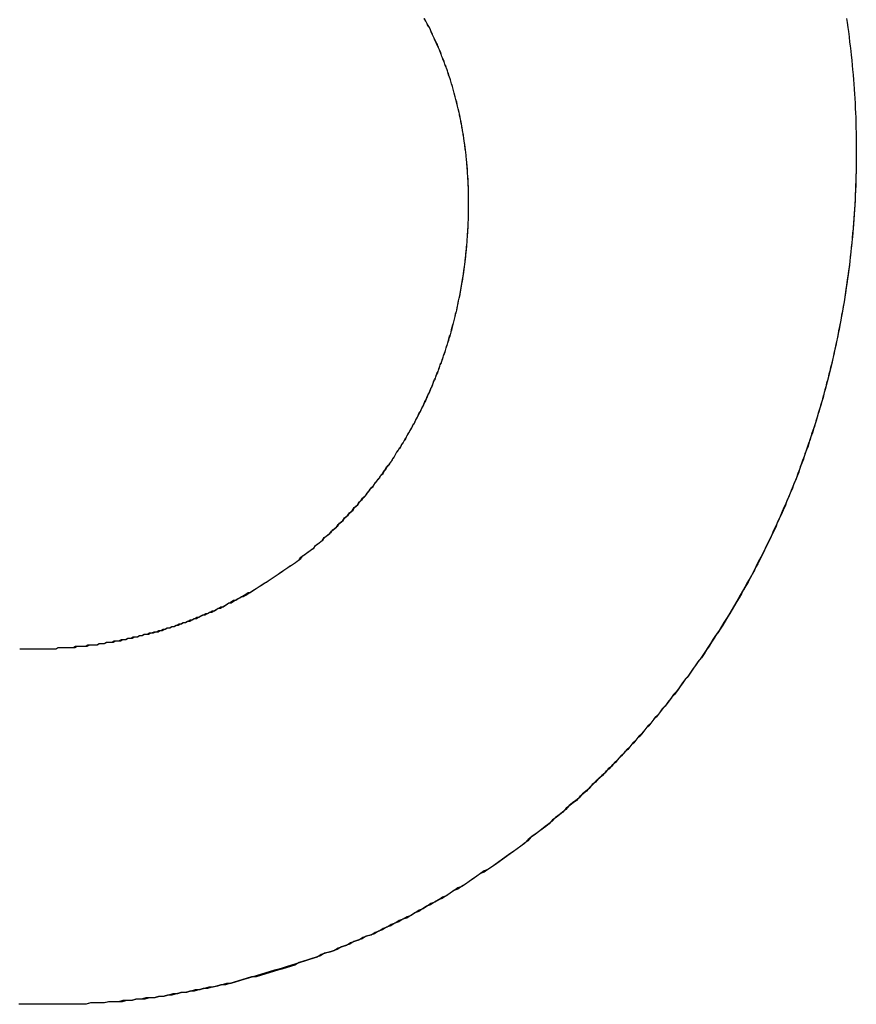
# Model space of a CAD drawing. Extents: x 744 to 2048, y 1140 to 2782.
# Tile 81 of 134: x 900.695 to 901.335, y 2446.446 to 2447.199. Entities that reach past the tile are written whole.
import ezdxf

# ---------------------------------------------------------------- set-up
doc = ezdxf.new("R2010")
doc.units = 0
doc.layers.add('KF_SONA_6_FRONT', color=7, linetype='CONTINUOUS')

# ---------------------------------------------------------------- blocks, each defined once
blk = doc.blocks.new('KF_SONA_6_FRONT')
at = {"layer": 'KF_SONA_6_FRONT'}
for points in [[(3.91281, -179.388, 0), (3.91334, -179.391, 0), (3.91385, -179.395, 0), (3.91434, -179.398, 0), (3.91482, -179.402, 0), (3.91527, -179.406, 0), (3.91571, -179.409, 0), (3.91612, -179.413, 0), (3.91652, -179.416, 0), (3.91689, -179.42, 0), (3.91725, -179.424, 0), (3.91759, -179.427, 0), (3.91791, -179.431, 0), (3.91821, -179.435, 0), (3.91849, -179.438, 0), (3.91875, -179.442, 0), (3.91899, -179.446, 0), (3.91922, -179.449, 0), (3.91942, -179.453, 0), (3.91961, -179.457, 0), (3.91977, -179.46, 0), (3.91992, -179.464, 0), (3.92004, -179.468, 0), (3.92015, -179.472, 0), (3.92024, -179.475, 0), (3.92031, -179.479, 0), (3.92036, -179.483, 0), (3.92039, -179.487, 0), (3.9204, -179.49, 0)], [(3.91281, -179.388, 0), (3.91334, -179.391, 0), (3.91385, -179.395, 0), (3.91435, -179.398, 0), (3.91482, -179.402, 0), (3.91527, -179.406, 0), (3.91571, -179.409, 0), (3.91612, -179.413, 0), (3.91652, -179.416, 0), (3.9169, -179.42, 0), (3.91725, -179.424, 0), (3.91759, -179.427, 0), (3.91791, -179.431, 0), (3.91821, -179.435, 0), (3.91849, -179.438, 0), (3.91875, -179.442, 0), (3.919, -179.446, 0), (3.91922, -179.449, 0), (3.91942, -179.453, 0), (3.91961, -179.457, 0), (3.91977, -179.46, 0), (3.91992, -179.464, 0), (3.92004, -179.468, 0), (3.92015, -179.472, 0), (3.92024, -179.475, 0), (3.92031, -179.479, 0), (3.92036, -179.483, 0), (3.92039, -179.487, 0), (3.9204, -179.49, 0)], [(3.62373, -179.53, 0), (3.62373, -179.528, 0), (3.6237, -179.525, 0), (3.62365, -179.522, 0), (3.62358, -179.52, 0), (3.62349, -179.517, 0), (3.62338, -179.514, 0), (3.62325, -179.511, 0), (3.6231, -179.509, 0), (3.62293, -179.506, 0), (3.62274, -179.503, 0), (3.62253, -179.501, 0), (3.6223, -179.498, 0), (3.62204, -179.496, 0), (3.62177, -179.493, 0), (3.62148, -179.49, 0), (3.62117, -179.488, 0), (3.62083, -179.485, 0), (3.62048, -179.483, 0), (3.6201, -179.48, 0), (3.61971, -179.477, 0), (3.61929, -179.475, 0), (3.61886, -179.472, 0), (3.6184, -179.47, 0), (3.61792, -179.467, 0), (3.61743, -179.465, 0), (3.61691, -179.462, 0), (3.61637, -179.46, 0), (3.61581, -179.457, 0), (3.61524, -179.455, 0), (3.61464, -179.452, 0), (3.61402, -179.45, 0), (3.61338, -179.448, 0), (3.61272, -179.445, 0), (3.61204, -179.443, 0), (3.61134, -179.44, 0), (3.61062, -179.438, 0), (3.60988, -179.435, 0), (3.60912, -179.433, 0), (3.60834, -179.431, 0), (3.60754, -179.428, 0), (3.60672, -179.426, 0), (3.60588, -179.424, 0), (3.60502, -179.421, 0), (3.60414, -179.419, 0), (3.60324, -179.417, 0), (3.60232, -179.414, 0), (3.60138, -179.412, 0), (3.60042, -179.41, 0), (3.59944, -179.408, 0), (3.59844, -179.405, 0), (3.59742, -179.403, 0), (3.59638, -179.401, 0), (3.59532, -179.399, 0), (3.59424, -179.396, 0), (3.59314, -179.394, 0), (3.59203, -179.392, 0), (3.59089, -179.39, 0), (3.58973, -179.388, 0)], [(3.62373, -179.53, 0), (3.62373, -179.529, 0), (3.62373, -179.528, 0), (3.62372, -179.527, 0), (3.62371, -179.526, 0), (3.6237, -179.525, 0), (3.62369, -179.524, 0), (3.62367, -179.523, 0), (3.62365, -179.522, 0), (3.62362, -179.521, 0), (3.6236, -179.52, 0), (3.62357, -179.519, 0), (3.62353, -179.518, 0), (3.6235, -179.517, 0), (3.62346, -179.516, 0), (3.62342, -179.515, 0), (3.62337, -179.514, 0), (3.62332, -179.513, 0), (3.62327, -179.512, 0), (3.62322, -179.511, 0), (3.62316, -179.51, 0), (3.6231, -179.509, 0), (3.62304, -179.508, 0), (3.62297, -179.507, 0), (3.6229, -179.506, 0), (3.62283, -179.505, 0), (3.62275, -179.504, 0), (3.62267, -179.503, 0), (3.62259, -179.502, 0), (3.6225, -179.501, 0), (3.62242, -179.5, 0), (3.62232, -179.499, 0), (3.62223, -179.498, 0), (3.62213, -179.496, 0), (3.62203, -179.495, 0), (3.62193, -179.494, 0), (3.62182, -179.493, 0), (3.62171, -179.492, 0), (3.62159, -179.491, 0), (3.62148, -179.49, 0), (3.62136, -179.489, 0), (3.62123, -179.488, 0), (3.6211, -179.487, 0), (3.62097, -179.486, 0), (3.62084, -179.485, 0), (3.6207, -179.484, 0), (3.62056, -179.483, 0), (3.62042, -179.482, 0), (3.62027, -179.481, 0), (3.62012, -179.48, 0), (3.61997, -179.479, 0), (3.61981, -179.478, 0), (3.61965, -179.477, 0), (3.61949, -179.476, 0), (3.61932, -179.475, 0), (3.61915, -179.474, 0), (3.61898, -179.473, 0), (3.6188, -179.472, 0), (3.61862, -179.471, 0), (3.61844, -179.47, 0), (3.61825, -179.469, 0), (3.61806, -179.468, 0), (3.61786, -179.467, 0), (3.61767, -179.466, 0), (3.61746, -179.465, 0), (3.61726, -179.464, 0), (3.61705, -179.463, 0), (3.61684, -179.462, 0), (3.61663, -179.461, 0), (3.61641, -179.46, 0), (3.61618, -179.459, 0), (3.61596, -179.458, 0), (3.61573, -179.457, 0), (3.6155, -179.456, 0), (3.61526, -179.455, 0), (3.61502, -179.454, 0), (3.61478, -179.453, 0), (3.61453, -179.452, 0), (3.61428, -179.451, 0), (3.61403, -179.45, 0), (3.61377, -179.449, 0), (3.61351, -179.448, 0), (3.61324, -179.447, 0), (3.61297, -179.446, 0), (3.6127, -179.445, 0), (3.61243, -179.444, 0), (3.61215, -179.443, 0), (3.61186, -179.442, 0), (3.61158, -179.441, 0), (3.61129, -179.44, 0), (3.611, -179.439, 0), (3.6107, -179.438, 0), (3.6104, -179.437, 0), (3.6101, -179.436, 0), (3.60979, -179.435, 0), (3.60948, -179.434, 0), (3.60917, -179.433, 0), (3.60885, -179.432, 0), (3.60853, -179.431, 0), (3.60821, -179.43, 0), (3.60788, -179.429, 0), (3.60755, -179.428, 0), (3.60721, -179.427, 0), (3.60687, -179.426, 0), (3.60653, -179.425, 0), (3.60619, -179.424, 0), (3.60584, -179.424, 0), (3.60549, -179.423, 0), (3.60513, -179.422, 0), (3.60477, -179.421, 0), (3.60441, -179.42, 0), (3.60404, -179.419, 0), (3.60367, -179.418, 0), (3.6033, -179.417, 0), (3.60292, -179.416, 0), (3.60254, -179.415, 0), (3.60216, -179.414, 0), (3.60177, -179.413, 0), (3.60138, -179.412, 0), (3.60099, -179.411, 0), (3.60059, -179.41, 0), (3.60019, -179.409, 0), (3.59978, -179.408, 0), (3.59937, -179.407, 0), (3.59896, -179.406, 0), (3.59854, -179.406, 0), (3.59813, -179.405, 0), (3.5977, -179.404, 0), (3.59728, -179.403, 0), (3.59685, -179.402, 0), (3.59641, -179.401, 0), (3.59597, -179.4, 0), (3.59553, -179.399, 0), (3.59509, -179.398, 0), (3.59464, -179.397, 0), (3.59419, -179.396, 0), (3.59373, -179.395, 0), (3.59328, -179.394, 0), (3.59281, -179.394, 0), (3.59235, -179.393, 0), (3.59188, -179.392, 0), (3.5914, -179.391, 0), (3.59093, -179.39, 0), (3.59045, -179.389, 0), (3.58996, -179.388, 0)], [(3.9204, -179.49, 0), (3.92038, -179.494, 0), (3.92034, -179.498, 0), (3.92029, -179.501, 0), (3.92022, -179.505, 0), (3.92013, -179.509, 0), (3.92002, -179.512, 0), (3.91989, -179.516, 0), (3.91975, -179.52, 0), (3.91958, -179.523, 0), (3.9194, -179.527, 0), (3.9192, -179.531, 0), (3.91898, -179.534, 0), (3.91874, -179.538, 0), (3.91848, -179.542, 0), (3.91821, -179.545, 0), (3.91791, -179.549, 0), (3.9176, -179.552, 0), (3.91727, -179.556, 0), (3.91693, -179.56, 0), (3.91656, -179.563, 0), (3.91617, -179.567, 0), (3.91577, -179.57, 0), (3.91535, -179.574, 0), (3.91491, -179.578, 0), (3.91446, -179.581, 0), (3.91398, -179.585, 0), (3.91349, -179.588, 0), (3.91298, -179.592, 0), (3.91245, -179.595, 0), (3.9119, -179.599, 0), (3.91133, -179.603, 0), (3.91075, -179.606, 0), (3.91015, -179.61, 0), (3.90953, -179.613, 0), (3.90889, -179.617, 0), (3.90824, -179.62, 0), (3.90757, -179.624, 0), (3.90688, -179.627, 0), (3.90617, -179.631, 0), (3.90544, -179.634, 0), (3.9047, -179.638, 0), (3.90394, -179.641, 0), (3.90316, -179.645, 0), (3.90236, -179.648, 0), (3.90155, -179.652, 0), (3.90072, -179.655, 0), (3.89987, -179.659, 0), (3.899, -179.662, 0), (3.89812, -179.666, 0), (3.89722, -179.669, 0), (3.8963, -179.672, 0), (3.89536, -179.676, 0), (3.89441, -179.679, 0), (3.89344, -179.683, 0), (3.89245, -179.686, 0), (3.89144, -179.689, 0), (3.89042, -179.693, 0), (3.88938, -179.696, 0), (3.88832, -179.7, 0), (3.88725, -179.703, 0), (3.88616, -179.706, 0), (3.88505, -179.71, 0), (3.88392, -179.713, 0), (3.88278, -179.716, 0), (3.88162, -179.72, 0), (3.88045, -179.723, 0), (3.87925, -179.726, 0), (3.87805, -179.73, 0), (3.87682, -179.733, 0), (3.87558, -179.736, 0), (3.87432, -179.74, 0), (3.87304, -179.743, 0), (3.87175, -179.746, 0), (3.87044, -179.749, 0), (3.86911, -179.753, 0), (3.86777, -179.756, 0), (3.86641, -179.759, 0), (3.86503, -179.762, 0), (3.86364, -179.765, 0), (3.86223, -179.769, 0), (3.86081, -179.772, 0), (3.85937, -179.775, 0), (3.85791, -179.778, 0), (3.85643, -179.781, 0), (3.85494, -179.785, 0), (3.85344, -179.788, 0), (3.85192, -179.791, 0), (3.85038, -179.794, 0), (3.84883, -179.797, 0), (3.84726, -179.8, 0), (3.84567, -179.803, 0), (3.84407, -179.806, 0), (3.84245, -179.81, 0), (3.84082, -179.813, 0), (3.83917, -179.816, 0), (3.83751, -179.819, 0), (3.83582, -179.822, 0), (3.83413, -179.825, 0), (3.83242, -179.828, 0), (3.83069, -179.831, 0), (3.82895, -179.834, 0), (3.82719, -179.837, 0), (3.82542, -179.84, 0), (3.82363, -179.843, 0), (3.82183, -179.846, 0), (3.82001, -179.849, 0), (3.81818, -179.852, 0), (3.81633, -179.855, 0), (3.81446, -179.858, 0), (3.81258, -179.86, 0), (3.81069, -179.863, 0), (3.80878, -179.866, 0), (3.80686, -179.869, 0), (3.80492, -179.872, 0), (3.80297, -179.875, 0), (3.801, -179.878, 0), (3.79901, -179.88, 0), (3.79702, -179.883, 0), (3.79501, -179.886, 0), (3.79298, -179.889, 0), (3.79094, -179.892, 0), (3.78888, -179.894, 0), (3.78681, -179.897, 0), (3.78473, -179.9, 0), (3.78263, -179.903, 0), (3.78052, -179.905, 0), (3.77839, -179.908, 0), (3.77625, -179.911, 0), (3.7741, -179.914, 0), (3.77193, -179.916, 0), (3.76975, -179.919, 0), (3.76755, -179.922, 0), (3.76534, -179.924, 0), (3.76312, -179.927, 0), (3.76088, -179.929, 0), (3.75863, -179.932, 0), (3.75637, -179.935, 0), (3.75409, -179.937, 0), (3.75179, -179.94, 0), (3.74949, -179.942, 0), (3.74717, -179.945, 0), (3.74484, -179.947, 0), (3.74249, -179.95, 0), (3.74014, -179.952, 0), (3.73776, -179.955, 0), (3.73538, -179.957, 0), (3.73298, -179.96, 0), (3.73057, -179.962, 0), (3.72815, -179.965, 0), (3.72571, -179.967, 0), (3.72326, -179.969, 0), (3.7208, -179.972, 0), (3.71833, -179.974, 0), (3.71584, -179.977, 0), (3.71334, -179.979, 0), (3.71083, -179.981, 0), (3.7083, -179.984, 0), (3.70577, -179.986, 0), (3.70322, -179.988, 0), (3.70066, -179.99, 0), (3.69808, -179.993, 0), (3.6955, -179.995, 0), (3.6929, -179.997, 0), (3.69029, -179.999, 0), (3.68767, -180.002, 0), (3.68503, -180.004, 0), (3.68239, -180.006, 0), (3.67973, -180.008, 0), (3.67706, -180.01, 0), (3.67438, -180.012, 0), (3.67169, -180.014, 0), (3.66898, -180.017, 0), (3.66627, -180.019, 0), (3.66354, -180.021, 0), (3.66081, -180.023, 0), (3.65806, -180.025, 0), (3.6553, -180.027, 0), (3.65252, -180.029, 0), (3.64974, -180.031, 0), (3.64695, -180.033, 0), (3.64414, -180.035, 0), (3.64133, -180.037, 0), (3.6385, -180.039, 0), (3.63567, -180.04, 0), (3.63282, -180.042, 0), (3.62996, -180.044, 0), (3.62709, -180.046, 0), (3.62421, -180.048, 0), (3.62132, -180.05, 0), (3.61842, -180.052, 0), (3.61551, -180.053, 0), (3.61259, -180.055, 0), (3.60966, -180.057, 0), (3.60672, -180.059, 0), (3.60377, -180.06, 0), (3.60081, -180.062, 0), (3.59784, -180.064, 0), (3.59486, -180.065, 0), (3.59187, -180.067, 0), (3.58887, -180.069, 0), (3.58587, -180.07, 0), (3.58285, -180.072, 0), (3.57982, -180.074, 0), (3.57678, -180.075, 0), (3.57374, -180.077, 0), (3.57068, -180.078, 0), (3.56762, -180.08, 0), (3.56454, -180.081, 0), (3.56146, -180.083, 0), (3.55837, -180.084, 0), (3.55527, -180.086, 0), (3.55216, -180.087, 0), (3.54904, -180.089, 0), (3.54591, -180.09, 0), (3.54278, -180.091, 0), (3.53963, -180.093, 0), (3.53648, -180.094, 0), (3.53332, -180.095, 0), (3.53015, -180.097, 0), (3.52697, -180.098, 0), (3.52379, -180.099, 0), (3.52059, -180.101, 0), (3.51739, -180.102, 0), (3.51418, -180.103, 0), (3.51096, -180.104, 0), (3.50774, -180.106, 0), (3.50451, -180.107, 0), (3.50126, -180.108, 0), (3.49802, -180.109, 0), (3.49476, -180.11, 0), (3.4915, -180.111, 0), (3.48823, -180.112, 0), (3.48495, -180.113, 0), (3.48166, -180.114, 0), (3.47837, -180.115, 0), (3.47507, -180.116, 0), (3.47176, -180.117, 0), (3.46845, -180.118, 0), (3.46513, -180.119, 0), (3.4618, -180.12, 0), (3.45847, -180.121, 0), (3.45513, -180.122, 0), (3.45178, -180.123, 0), (3.44843, -180.124, 0), (3.44507, -180.125, 0), (3.4417, -180.126, 0), (3.43833, -180.126, 0), (3.43495, -180.127, 0), (3.43157, -180.128, 0), (3.42817, -180.129, 0), (3.42478, -180.129, 0), (3.42137, -180.13, 0), (3.41797, -180.131, 0), (3.41455, -180.131, 0), (3.41113, -180.132, 0), (3.4077, -180.133, 0), (3.40427, -180.133, 0), (3.40084, -180.134, 0), (3.39739, -180.134, 0), (3.39395, -180.135, 0), (3.39049, -180.136, 0), (3.38704, -180.136, 0), (3.38357, -180.137, 0), (3.3801, -180.137, 0), (3.37663, -180.137, 0), (3.37315, -180.138, 0), (3.36967, -180.138, 0), (3.36618, -180.139, 0), (3.36269, -180.139, 0), (3.35919, -180.139, 0), (3.35569, -180.14, 0), (3.35219, -180.14, 0), (3.34868, -180.14, 0), (3.34516, -180.141, 0), (3.34165, -180.141, 0), (3.33812, -180.141, 0), (3.3346, -180.141, 0), (3.33107, -180.142, 0), (3.32753, -180.142, 0), (3.324, -180.142, 0), (3.32045, -180.142, 0), (3.31691, -180.142, 0), (3.31336, -180.142, 0), (3.30981, -180.142, 0), (3.30625, -180.142, 0), (3.30269, -180.142, 0), (3.29913, -180.142, 0)], [(3.9204, -179.49, 0), (3.92038, -179.494, 0), (3.92035, -179.498, 0), (3.9203, -179.501, 0), (3.92023, -179.505, 0), (3.92014, -179.508, 0), (3.92003, -179.512, 0), (3.91991, -179.516, 0), (3.91977, -179.519, 0), (3.91961, -179.523, 0), (3.91943, -179.526, 0), (3.91924, -179.53, 0), (3.91903, -179.534, 0), (3.9188, -179.537, 0), (3.91855, -179.541, 0), (3.91828, -179.544, 0), (3.91799, -179.548, 0), (3.91769, -179.552, 0), (3.91737, -179.555, 0), (3.91703, -179.559, 0), (3.91668, -179.562, 0), (3.9163, -179.566, 0), (3.91591, -179.569, 0), (3.9155, -179.573, 0), (3.91507, -179.577, 0), (3.91462, -179.58, 0), (3.91416, -179.584, 0), (3.91368, -179.587, 0), (3.91318, -179.591, 0), (3.91266, -179.594, 0), (3.91213, -179.598, 0), (3.91157, -179.601, 0), (3.911, -179.605, 0), (3.91041, -179.608, 0), (3.90981, -179.612, 0), (3.90918, -179.615, 0), (3.90854, -179.619, 0), (3.90788, -179.622, 0), (3.9072, -179.626, 0), (3.90651, -179.629, 0), (3.9058, -179.633, 0), (3.90507, -179.636, 0), (3.90432, -179.64, 0), (3.90355, -179.643, 0), (3.90277, -179.647, 0), (3.90197, -179.65, 0), (3.90115, -179.654, 0), (3.90031, -179.657, 0), (3.89946, -179.66, 0), (3.89859, -179.664, 0), (3.8977, -179.667, 0), (3.8968, -179.671, 0), (3.89587, -179.674, 0), (3.89493, -179.678, 0), (3.89397, -179.681, 0), (3.893, -179.684, 0), (3.89201, -179.688, 0), (3.891, -179.691, 0), (3.88997, -179.695, 0), (3.88892, -179.698, 0), (3.88786, -179.701, 0), (3.88678, -179.705, 0), (3.88569, -179.708, 0), (3.88457, -179.711, 0), (3.88344, -179.715, 0), (3.88229, -179.718, 0), (3.88113, -179.721, 0), (3.87995, -179.725, 0), (3.87875, -179.728, 0), (3.87753, -179.731, 0), (3.8763, -179.735, 0), (3.87505, -179.738, 0), (3.87378, -179.741, 0), (3.8725, -179.744, 0), (3.8712, -179.748, 0), (3.86988, -179.751, 0), (3.86855, -179.754, 0), (3.8672, -179.757, 0), (3.86583, -179.761, 0), (3.86445, -179.764, 0), (3.86305, -179.767, 0), (3.86163, -179.77, 0), (3.8602, -179.773, 0), (3.85875, -179.777, 0), (3.85728, -179.78, 0), (3.8558, -179.783, 0), (3.8543, -179.786, 0), (3.85278, -179.789, 0), (3.85125, -179.792, 0), (3.8497, -179.796, 0), (3.84814, -179.799, 0), (3.84655, -179.802, 0), (3.84496, -179.805, 0), (3.84334, -179.808, 0), (3.84172, -179.811, 0), (3.84007, -179.814, 0), (3.83841, -179.817, 0), (3.83673, -179.82, 0), (3.83504, -179.823, 0), (3.83333, -179.826, 0), (3.8316, -179.829, 0), (3.82986, -179.832, 0), (3.82811, -179.835, 0), (3.82633, -179.838, 0), (3.82455, -179.841, 0), (3.82274, -179.844, 0), (3.82093, -179.847, 0), (3.81909, -179.85, 0), (3.81724, -179.853, 0), (3.81538, -179.856, 0), (3.8135, -179.859, 0), (3.8116, -179.862, 0), (3.80969, -179.865, 0), (3.80776, -179.868, 0), (3.80582, -179.871, 0), (3.80386, -179.874, 0), (3.80189, -179.877, 0), (3.7999, -179.879, 0), (3.7979, -179.882, 0), (3.79589, -179.885, 0), (3.79386, -179.888, 0), (3.79181, -179.891, 0), (3.78975, -179.893, 0), (3.78767, -179.896, 0), (3.78558, -179.899, 0), (3.78348, -179.902, 0), (3.78136, -179.905, 0), (3.77922, -179.907, 0), (3.77708, -179.91, 0), (3.77491, -179.913, 0), (3.77274, -179.915, 0), (3.77054, -179.918, 0), (3.76834, -179.921, 0), (3.76612, -179.923, 0), (3.76389, -179.926, 0), (3.76164, -179.929, 0), (3.75938, -179.931, 0), (3.7571, -179.934, 0), (3.75481, -179.937, 0), (3.75251, -179.939, 0), (3.75019, -179.942, 0), (3.74786, -179.944, 0), (3.74552, -179.947, 0), (3.74316, -179.949, 0), (3.74079, -179.952, 0), (3.7384, -179.954, 0), (3.736, -179.957, 0), (3.73359, -179.959, 0), (3.73117, -179.962, 0), (3.72873, -179.964, 0), (3.72628, -179.967, 0), (3.72382, -179.969, 0), (3.72134, -179.971, 0), (3.71885, -179.974, 0), (3.71635, -179.976, 0), (3.71383, -179.979, 0), (3.7113, -179.981, 0), (3.70876, -179.983, 0), (3.70621, -179.986, 0), (3.70364, -179.988, 0), (3.70107, -179.99, 0), (3.69848, -179.992, 0), (3.69587, -179.995, 0), (3.69326, -179.997, 0), (3.69063, -179.999, 0), (3.68799, -180.001, 0), (3.68534, -180.004, 0), (3.68268, -180.006, 0), (3.68, -180.008, 0), (3.67731, -180.01, 0), (3.67461, -180.012, 0), (3.6719, -180.014, 0), (3.66918, -180.016, 0), (3.66645, -180.019, 0), (3.6637, -180.021, 0), (3.66095, -180.023, 0), (3.65818, -180.025, 0), (3.6554, -180.027, 0), (3.65261, -180.029, 0), (3.64981, -180.031, 0), (3.64699, -180.033, 0), (3.64417, -180.035, 0), (3.64134, -180.037, 0), (3.63849, -180.039, 0), (3.63564, -180.041, 0), (3.63277, -180.042, 0), (3.62989, -180.044, 0), (3.627, -180.046, 0), (3.62411, -180.048, 0), (3.6212, -180.05, 0), (3.61828, -180.052, 0), (3.61535, -180.054, 0), (3.61241, -180.055, 0), (3.60946, -180.057, 0), (3.6065, -180.059, 0), (3.60353, -180.061, 0), (3.60056, -180.062, 0), (3.59757, -180.064, 0), (3.59457, -180.066, 0), (3.59156, -180.067, 0), (3.58854, -180.069, 0), (3.58552, -180.071, 0), (3.58248, -180.072, 0), (3.57944, -180.074, 0), (3.57638, -180.076, 0), (3.57332, -180.077, 0), (3.57025, -180.079, 0), (3.56717, -180.08, 0), (3.56408, -180.082, 0), (3.56098, -180.083, 0), (3.55787, -180.085, 0), (3.55475, -180.086, 0), (3.55163, -180.088, 0), (3.54849, -180.089, 0), (3.54535, -180.09, 0), (3.5422, -180.092, 0), (3.53905, -180.093, 0), (3.53588, -180.094, 0), (3.5327, -180.096, 0), (3.52952, -180.097, 0), (3.52633, -180.098, 0), (3.52314, -180.1, 0), (3.51993, -180.101, 0), (3.51672, -180.102, 0), (3.5135, -180.103, 0), (3.51027, -180.105, 0), (3.50703, -180.106, 0), (3.50379, -180.107, 0), (3.50054, -180.108, 0), (3.49728, -180.109, 0), (3.49402, -180.11, 0), (3.49075, -180.112, 0), (3.48747, -180.113, 0), (3.48419, -180.114, 0), (3.48089, -180.115, 0), (3.4776, -180.116, 0), (3.47429, -180.117, 0), (3.47098, -180.118, 0), (3.46766, -180.119, 0), (3.46434, -180.12, 0), (3.46101, -180.121, 0), (3.45767, -180.121, 0), (3.45433, -180.122, 0), (3.45098, -180.123, 0), (3.44763, -180.124, 0), (3.44427, -180.125, 0), (3.44091, -180.126, 0), (3.43754, -180.127, 0), (3.43416, -180.127, 0), (3.43078, -180.128, 0), (3.42739, -180.129, 0), (3.424, -180.13, 0), (3.4206, -180.13, 0), (3.4172, -180.131, 0), (3.41379, -180.132, 0), (3.41038, -180.132, 0), (3.40696, -180.133, 0), (3.40354, -180.133, 0), (3.40011, -180.134, 0), (3.39668, -180.135, 0), (3.39325, -180.135, 0), (3.38981, -180.136, 0), (3.38636, -180.136, 0), (3.38292, -180.137, 0), (3.37946, -180.137, 0), (3.37601, -180.138, 0), (3.37255, -180.138, 0), (3.36908, -180.138, 0), (3.36561, -180.139, 0), (3.36214, -180.139, 0), (3.35867, -180.14, 0), (3.35519, -180.14, 0), (3.35171, -180.14, 0), (3.34822, -180.14, 0), (3.34473, -180.141, 0), (3.34124, -180.141, 0), (3.33775, -180.141, 0), (3.33425, -180.141, 0), (3.33075, -180.142, 0), (3.32725, -180.142, 0), (3.32374, -180.142, 0), (3.32023, -180.142, 0), (3.31672, -180.142, 0), (3.31321, -180.142, 0), (3.30969, -180.142, 0), (3.30617, -180.142, 0), (3.30265, -180.142, 0), (3.29913, -180.142, 0)], [(3.29281, -179.87, 0), (3.29471, -179.87, 0), (3.29661, -179.87, 0), (3.29851, -179.87, 0), (3.3004, -179.87, 0), (3.3023, -179.87, 0), (3.30419, -179.87, 0), (3.30607, -179.87, 0), (3.30796, -179.87, 0), (3.30984, -179.869, 0), (3.31173, -179.869, 0), (3.3136, -179.869, 0), (3.31548, -179.869, 0), (3.31736, -179.869, 0), (3.31923, -179.869, 0), (3.3211, -179.869, 0), (3.32297, -179.868, 0), (3.32483, -179.868, 0), (3.3267, -179.868, 0), (3.32856, -179.868, 0), (3.33041, -179.868, 0), (3.33227, -179.867, 0), (3.33412, -179.867, 0), (3.33597, -179.867, 0), (3.33782, -179.867, 0), (3.33966, -179.867, 0), (3.3415, -179.866, 0), (3.34334, -179.866, 0), (3.34518, -179.866, 0), (3.34701, -179.865, 0), (3.34884, -179.865, 0), (3.35067, -179.865, 0), (3.35249, -179.864, 0), (3.35431, -179.864, 0), (3.35613, -179.864, 0), (3.35795, -179.863, 0), (3.35976, -179.863, 0), (3.36157, -179.863, 0), (3.36337, -179.862, 0), (3.36517, -179.862, 0), (3.36697, -179.861, 0), (3.36877, -179.861, 0), (3.37056, -179.861, 0), (3.37235, -179.86, 0), (3.37413, -179.86, 0), (3.37591, -179.859, 0), (3.37769, -179.859, 0), (3.37946, -179.858, 0), (3.38123, -179.858, 0), (3.383, -179.857, 0), (3.38476, -179.857, 0), (3.38652, -179.856, 0), (3.38828, -179.856, 0), (3.39003, -179.855, 0), (3.39178, -179.855, 0), (3.39352, -179.854, 0), (3.39526, -179.854, 0), (3.397, -179.853, 0), (3.39873, -179.853, 0), (3.40046, -179.852, 0), (3.40218, -179.851, 0), (3.4039, -179.851, 0), (3.40562, -179.85, 0), (3.40733, -179.85, 0), (3.40904, -179.849, 0), (3.41074, -179.848, 0), (3.41244, -179.848, 0), (3.41413, -179.847, 0), (3.41582, -179.846, 0), (3.41751, -179.846, 0), (3.41919, -179.845, 0), (3.42087, -179.844, 0), (3.42254, -179.843, 0), (3.42421, -179.843, 0), (3.42587, -179.842, 0), (3.42753, -179.841, 0), (3.42918, -179.841, 0), (3.43083, -179.84, 0), (3.43248, -179.839, 0), (3.43412, -179.838, 0), (3.43575, -179.838, 0), (3.43738, -179.837, 0), (3.43901, -179.836, 0), (3.44063, -179.835, 0), (3.44224, -179.834, 0), (3.44385, -179.833, 0), (3.44546, -179.833, 0), (3.44706, -179.832, 0), (3.44865, -179.831, 0), (3.45024, -179.83, 0), (3.45183, -179.829, 0), (3.45341, -179.828, 0), (3.45498, -179.827, 0), (3.45655, -179.827, 0), (3.45812, -179.826, 0), (3.45967, -179.825, 0), (3.46123, -179.824, 0), (3.46278, -179.823, 0), (3.46432, -179.822, 0), (3.46585, -179.821, 0), (3.46739, -179.82, 0), (3.46891, -179.819, 0), (3.47043, -179.818, 0), (3.47195, -179.817, 0), (3.47345, -179.816, 0), (3.47496, -179.815, 0), (3.47646, -179.814, 0), (3.47795, -179.813, 0), (3.47943, -179.812, 0), (3.48091, -179.811, 0), (3.48239, -179.81, 0), (3.48386, -179.809, 0), (3.48532, -179.808, 0), (3.48677, -179.807, 0), (3.48822, -179.806, 0), (3.48967, -179.805, 0), (3.49111, -179.804, 0), (3.49254, -179.803, 0), (3.49396, -179.802, 0), (3.49538, -179.8, 0), (3.4968, -179.799, 0), (3.49821, -179.798, 0), (3.49961, -179.797, 0), (3.501, -179.796, 0), (3.50239, -179.795, 0), (3.50377, -179.794, 0), (3.50515, -179.793, 0), (3.50652, -179.791, 0), (3.50788, -179.79, 0), (3.50924, -179.789, 0), (3.51059, -179.788, 0), (3.51193, -179.787, 0), (3.51327, -179.785, 0), (3.5146, -179.784, 0), (3.51592, -179.783, 0), (3.51724, -179.782, 0), (3.51855, -179.781, 0), (3.51985, -179.779, 0), (3.52115, -179.778, 0), (3.52243, -179.777, 0), (3.52372, -179.776, 0), (3.52499, -179.774, 0), (3.52626, -179.773, 0), (3.52752, -179.772, 0), (3.52878, -179.77, 0), (3.53003, -179.769, 0), (3.53127, -179.768, 0), (3.5325, -179.766, 0), (3.53373, -179.765, 0), (3.53495, -179.764, 0), (3.53616, -179.762, 0), (3.53737, -179.761, 0), (3.53856, -179.76, 0), (3.53976, -179.758, 0), (3.54094, -179.757, 0), (3.54212, -179.756, 0), (3.54329, -179.754, 0), (3.54445, -179.753, 0), (3.5456, -179.752, 0), (3.54675, -179.75, 0), (3.54789, -179.749, 0), (3.54902, -179.747, 0), (3.55014, -179.746, 0), (3.55126, -179.745, 0), (3.55237, -179.743, 0), (3.55347, -179.742, 0), (3.55457, -179.74, 0), (3.55565, -179.739, 0), (3.55673, -179.737, 0), (3.5578, -179.736, 0), (3.55887, -179.734, 0), (3.55992, -179.733, 0), (3.56097, -179.731, 0), (3.56201, -179.73, 0), (3.56304, -179.729, 0), (3.56407, -179.727, 0), (3.56508, -179.726, 0), (3.56609, -179.724, 0), (3.56709, -179.723, 0), (3.56809, -179.721, 0), (3.56907, -179.719, 0), (3.57005, -179.718, 0), (3.57102, -179.716, 0), (3.57198, -179.715, 0), (3.57293, -179.713, 0), (3.57387, -179.712, 0), (3.57481, -179.71, 0), (3.57574, -179.709, 0), (3.57666, -179.707, 0), (3.57757, -179.706, 0), (3.57847, -179.704, 0), (3.57937, -179.702, 0), (3.58026, -179.701, 0), (3.58113, -179.699, 0), (3.582, -179.698, 0), (3.58287, -179.696, 0), (3.58372, -179.694, 0), (3.58457, -179.693, 0), (3.5854, -179.691, 0), (3.58623, -179.689, 0), (3.58705, -179.688, 0), (3.58786, -179.686, 0), (3.58866, -179.685, 0), (3.58946, -179.683, 0), (3.59024, -179.681, 0), (3.59102, -179.68, 0), (3.59179, -179.678, 0), (3.59255, -179.676, 0), (3.5933, -179.675, 0), (3.59404, -179.673, 0), (3.59478, -179.671, 0), (3.5955, -179.67, 0), (3.59622, -179.668, 0), (3.59693, -179.666, 0), (3.59762, -179.664, 0), (3.59831, -179.663, 0), (3.59899, -179.661, 0), (3.59967, -179.659, 0), (3.60033, -179.658, 0), (3.60098, -179.656, 0), (3.60163, -179.654, 0), (3.60227, -179.652, 0), (3.60289, -179.651, 0), (3.60351, -179.649, 0), (3.60412, -179.647, 0), (3.60472, -179.645, 0), (3.60532, -179.644, 0), (3.6059, -179.642, 0), (3.60647, -179.64, 0), (3.60704, -179.638, 0), (3.60759, -179.637, 0), (3.60814, -179.635, 0), (3.60868, -179.633, 0), (3.6092, -179.631, 0), (3.60972, -179.63, 0), (3.61023, -179.628, 0), (3.61073, -179.626, 0), (3.61123, -179.624, 0), (3.61171, -179.622, 0), (3.61218, -179.621, 0), (3.61264, -179.619, 0), (3.6131, -179.617, 0), (3.61354, -179.615, 0), (3.61398, -179.613, 0), (3.61441, -179.612, 0), (3.61482, -179.61, 0), (3.61523, -179.608, 0), (3.61563, -179.606, 0), (3.61602, -179.604, 0), (3.6164, -179.602, 0), (3.61677, -179.601, 0), (3.61713, -179.599, 0), (3.61748, -179.597, 0), (3.61782, -179.595, 0), (3.61815, -179.593, 0), (3.61848, -179.591, 0), (3.61879, -179.589, 0), (3.61909, -179.588, 0), (3.61939, -179.586, 0), (3.61967, -179.584, 0), (3.61995, -179.582, 0), (3.62022, -179.58, 0), (3.62047, -179.578, 0), (3.62072, -179.576, 0), (3.62096, -179.574, 0), (3.62118, -179.573, 0), (3.6214, -179.571, 0), (3.62161, -179.569, 0), (3.62181, -179.567, 0), (3.622, -179.565, 0), (3.62218, -179.563, 0), (3.62234, -179.561, 0), (3.6225, -179.559, 0), (3.62266, -179.557, 0), (3.6228, -179.555, 0), (3.62293, -179.554, 0), (3.62305, -179.552, 0), (3.62316, -179.55, 0), (3.62326, -179.548, 0), (3.62335, -179.546, 0), (3.62343, -179.544, 0), (3.62351, -179.542, 0), (3.62357, -179.54, 0), (3.62362, -179.538, 0), (3.62366, -179.536, 0), (3.6237, -179.534, 0), (3.62372, -179.532, 0), (3.62373, -179.53, 0)], [(3.29281, -179.87, 0), (3.29469, -179.87, 0), (3.29657, -179.87, 0), (3.29844, -179.87, 0), (3.30031, -179.87, 0), (3.30218, -179.87, 0), (3.30405, -179.87, 0), (3.30592, -179.87, 0), (3.30779, -179.87, 0), (3.30965, -179.869, 0), (3.31151, -179.869, 0), (3.31338, -179.869, 0), (3.31524, -179.869, 0), (3.31709, -179.869, 0), (3.31895, -179.869, 0), (3.32081, -179.869, 0), (3.32266, -179.869, 0), (3.32451, -179.868, 0), (3.32636, -179.868, 0), (3.32821, -179.868, 0), (3.33005, -179.868, 0), (3.33189, -179.868, 0), (3.33374, -179.867, 0), (3.33557, -179.867, 0), (3.33741, -179.867, 0), (3.33924, -179.867, 0), (3.34108, -179.866, 0), (3.34291, -179.866, 0), (3.34473, -179.866, 0), (3.34656, -179.865, 0), (3.34838, -179.865, 0), (3.3502, -179.865, 0), (3.35202, -179.865, 0), (3.35383, -179.864, 0), (3.35564, -179.864, 0), (3.35745, -179.864, 0), (3.35926, -179.863, 0), (3.36106, -179.863, 0), (3.36286, -179.862, 0), (3.36466, -179.862, 0), (3.36646, -179.862, 0), (3.36825, -179.861, 0), (3.37004, -179.861, 0), (3.37183, -179.86, 0), (3.37361, -179.86, 0), (3.37539, -179.859, 0), (3.37717, -179.859, 0), (3.37894, -179.859, 0), (3.38071, -179.858, 0), (3.38248, -179.858, 0), (3.38424, -179.857, 0), (3.386, -179.857, 0), (3.38776, -179.856, 0), (3.38951, -179.856, 0), (3.39126, -179.855, 0), (3.39301, -179.854, 0), (3.39475, -179.854, 0), (3.39649, -179.853, 0), (3.39822, -179.853, 0), (3.39995, -179.852, 0), (3.40168, -179.852, 0), (3.40341, -179.851, 0), (3.40513, -179.85, 0), (3.40684, -179.85, 0), (3.40856, -179.849, 0), (3.41026, -179.849, 0), (3.41197, -179.848, 0), (3.41367, -179.847, 0), (3.41536, -179.847, 0), (3.41706, -179.846, 0), (3.41874, -179.845, 0), (3.42043, -179.844, 0), (3.42211, -179.844, 0), (3.42378, -179.843, 0), (3.42545, -179.842, 0), (3.42712, -179.842, 0), (3.42878, -179.841, 0), (3.43044, -179.84, 0), (3.43209, -179.839, 0), (3.43374, -179.839, 0), (3.43538, -179.838, 0), (3.43702, -179.837, 0), (3.43865, -179.836, 0), (3.44028, -179.835, 0), (3.44191, -179.835, 0), (3.44353, -179.834, 0), (3.44514, -179.833, 0), (3.44675, -179.832, 0), (3.44836, -179.831, 0), (3.44996, -179.83, 0), (3.45155, -179.83, 0), (3.45314, -179.829, 0), (3.45472, -179.828, 0), (3.4563, -179.827, 0), (3.45788, -179.826, 0), (3.45945, -179.825, 0), (3.46101, -179.824, 0), (3.46257, -179.823, 0), (3.46412, -179.822, 0), (3.46567, -179.821, 0), (3.46721, -179.82, 0), (3.46875, -179.819, 0), (3.47028, -179.818, 0), (3.4718, -179.817, 0), (3.47332, -179.816, 0), (3.47484, -179.815, 0), (3.47635, -179.814, 0), (3.47785, -179.813, 0), (3.47935, -179.812, 0), (3.48084, -179.811, 0), (3.48232, -179.81, 0), (3.4838, -179.809, 0), (3.48527, -179.808, 0), (3.48674, -179.807, 0), (3.4882, -179.806, 0), (3.48966, -179.805, 0), (3.49111, -179.804, 0), (3.49255, -179.803, 0), (3.49399, -179.802, 0), (3.49542, -179.801, 0), (3.49684, -179.799, 0), (3.49826, -179.798, 0), (3.49967, -179.797, 0), (3.50108, -179.796, 0), (3.50248, -179.795, 0), (3.50387, -179.794, 0), (3.50525, -179.793, 0), (3.50663, -179.791, 0), (3.50801, -179.79, 0), (3.50937, -179.789, 0), (3.51073, -179.788, 0), (3.51209, -179.787, 0), (3.51343, -179.785, 0), (3.51477, -179.784, 0), (3.51611, -179.783, 0), (3.51743, -179.782, 0), (3.51875, -179.78, 0), (3.52006, -179.779, 0), (3.52137, -179.778, 0), (3.52267, -179.777, 0), (3.52396, -179.775, 0), (3.52524, -179.774, 0), (3.52652, -179.773, 0), (3.52779, -179.772, 0), (3.52906, -179.77, 0), (3.53031, -179.769, 0), (3.53156, -179.768, 0), (3.5328, -179.766, 0), (3.53404, -179.765, 0), (3.53527, -179.764, 0), (3.53649, -179.762, 0), (3.5377, -179.761, 0), (3.5389, -179.76, 0), (3.5401, -179.758, 0), (3.54129, -179.757, 0), (3.54248, -179.755, 0), (3.54365, -179.754, 0), (3.54482, -179.753, 0), (3.54598, -179.751, 0), (3.54713, -179.75, 0), (3.54828, -179.748, 0), (3.54942, -179.747, 0), (3.55055, -179.746, 0), (3.55167, -179.744, 0), (3.55278, -179.743, 0), (3.55389, -179.741, 0), (3.55499, -179.74, 0), (3.55608, -179.738, 0), (3.55716, -179.737, 0), (3.55824, -179.736, 0), (3.5593, -179.734, 0), (3.56036, -179.733, 0), (3.56142, -179.731, 0), (3.56246, -179.73, 0), (3.56349, -179.728, 0), (3.56452, -179.727, 0), (3.56554, -179.725, 0), (3.56655, -179.724, 0), (3.56755, -179.722, 0), (3.56855, -179.72, 0), (3.56954, -179.719, 0), (3.57051, -179.717, 0), (3.57148, -179.716, 0), (3.57245, -179.714, 0), (3.5734, -179.713, 0), (3.57435, -179.711, 0), (3.57528, -179.71, 0), (3.57621, -179.708, 0), (3.57713, -179.706, 0), (3.57804, -179.705, 0), (3.57895, -179.703, 0), (3.57984, -179.702, 0), (3.58073, -179.7, 0), (3.58161, -179.698, 0), (3.58247, -179.697, 0), (3.58334, -179.695, 0), (3.58419, -179.694, 0), (3.58503, -179.692, 0), (3.58587, -179.69, 0), (3.58669, -179.689, 0), (3.58751, -179.687, 0), (3.58832, -179.685, 0), (3.58912, -179.684, 0), (3.58991, -179.682, 0), (3.59069, -179.681, 0), (3.59147, -179.679, 0), (3.59223, -179.677, 0), (3.59299, -179.675, 0), (3.59374, -179.674, 0), (3.59448, -179.672, 0), (3.59521, -179.67, 0), (3.59593, -179.669, 0), (3.59664, -179.667, 0), (3.59734, -179.665, 0), (3.59804, -179.664, 0), (3.59872, -179.662, 0), (3.5994, -179.66, 0), (3.60007, -179.659, 0), (3.60072, -179.657, 0), (3.60137, -179.655, 0), (3.60201, -179.653, 0), (3.60264, -179.652, 0), (3.60327, -179.65, 0), (3.60388, -179.648, 0), (3.60448, -179.646, 0), (3.60508, -179.645, 0), (3.60566, -179.643, 0), (3.60624, -179.641, 0), (3.60681, -179.639, 0), (3.60737, -179.638, 0), (3.60792, -179.636, 0), (3.60846, -179.634, 0), (3.60899, -179.632, 0), (3.60951, -179.631, 0), (3.61002, -179.629, 0), (3.61052, -179.627, 0), (3.61102, -179.625, 0), (3.6115, -179.623, 0), (3.61198, -179.622, 0), (3.61244, -179.62, 0), (3.6129, -179.618, 0), (3.61335, -179.616, 0), (3.61379, -179.614, 0), (3.61421, -179.613, 0), (3.61463, -179.611, 0), (3.61504, -179.609, 0), (3.61544, -179.607, 0), (3.61583, -179.605, 0), (3.61622, -179.603, 0), (3.61659, -179.602, 0), (3.61695, -179.6, 0), (3.61731, -179.598, 0), (3.61765, -179.596, 0), (3.61799, -179.594, 0), (3.61831, -179.592, 0), (3.61863, -179.591, 0), (3.61893, -179.589, 0), (3.61923, -179.587, 0), (3.61952, -179.585, 0), (3.6198, -179.583, 0), (3.62007, -179.581, 0), (3.62032, -179.579, 0), (3.62057, -179.578, 0), (3.62081, -179.576, 0), (3.62105, -179.574, 0), (3.62127, -179.572, 0), (3.62148, -179.57, 0), (3.62168, -179.568, 0), (3.62187, -179.566, 0), (3.62206, -179.564, 0), (3.62223, -179.563, 0), (3.6224, -179.561, 0), (3.62255, -179.559, 0), (3.6227, -179.557, 0), (3.62283, -179.555, 0), (3.62296, -179.553, 0), (3.62308, -179.551, 0), (3.62318, -179.549, 0), (3.62328, -179.548, 0), (3.62337, -179.546, 0), (3.62345, -179.544, 0), (3.62352, -179.542, 0), (3.62358, -179.54, 0), (3.62363, -179.538, 0), (3.62367, -179.536, 0), (3.6237, -179.534, 0), (3.62372, -179.532, 0), (3.62373, -179.53, 0)], [(3.28014, -179.87, 0), (3.2812, -179.87, 0), (3.28225, -179.87, 0), (3.28331, -179.87, 0), (3.28437, -179.87, 0), (3.28542, -179.87, 0), (3.28648, -179.87, 0), (3.28753, -179.87, 0), (3.28859, -179.87, 0), (3.28965, -179.87, 0), (3.2907, -179.87, 0), (3.29176, -179.87, 0), (3.29281, -179.87, 0)], [(3.28014, -179.87, 0), (3.2812, -179.87, 0), (3.28225, -179.87, 0), (3.28331, -179.87, 0), (3.28437, -179.87, 0), (3.28542, -179.87, 0), (3.28648, -179.87, 0), (3.28753, -179.87, 0), (3.28859, -179.87, 0), (3.28965, -179.87, 0), (3.2907, -179.87, 0), (3.29176, -179.87, 0), (3.29281, -179.87, 0)], [(3.29913, -180.142, 0), (3.29419, -180.142, 0), (3.28926, -180.142, 0), (3.28434, -180.142, 0), (3.27943, -180.142, 0)], [(3.29913, -180.142, 0), (3.29419, -180.142, 0), (3.28926, -180.142, 0), (3.28434, -180.142, 0), (3.27943, -180.142, 0)]]:
    blk.add_polyline3d(points, dxfattribs=at)

msp = doc.modelspace()

# ---------------------------------------------------------------- block references
at = {"layer": 'KF_SONA_6_FRONT'}
msp.add_blockref('KF_SONA_6_FRONT', (897.41474, 2626.58755), dxfattribs=at)

doc.saveas('drawing.dxf')
